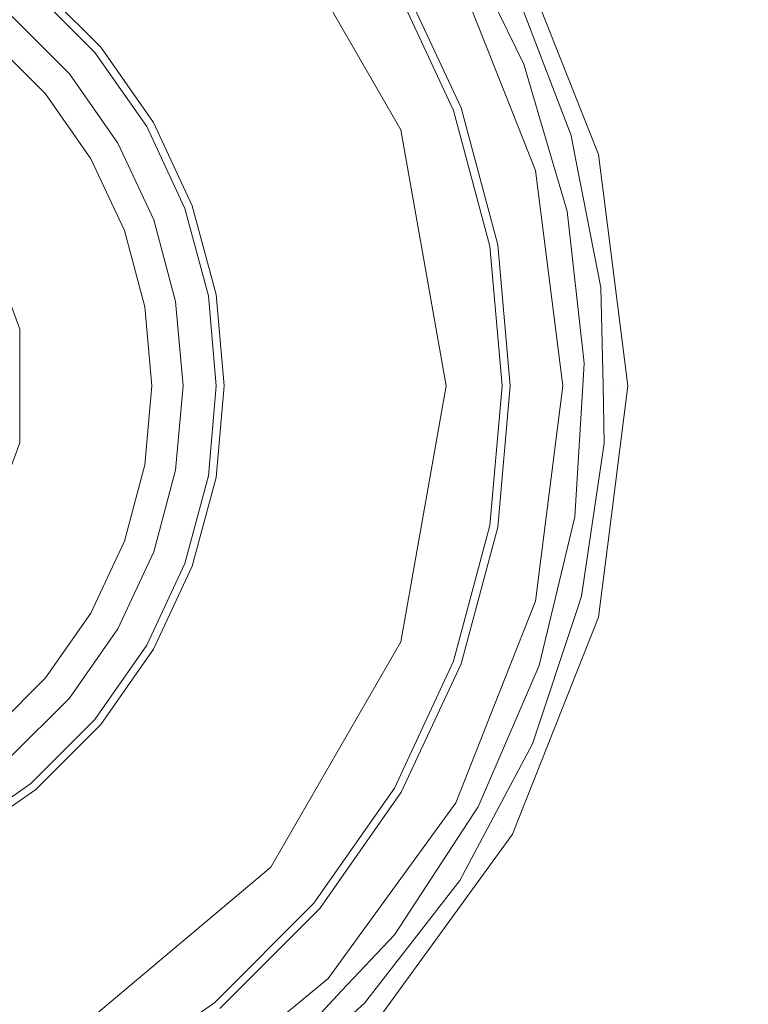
# Model space of a CAD drawing. Header units: millimetres. Extents: x -608 to 205, y -413 to 558.
# Tile 9 of 37: x -27 to 6, y -167 to -121. Entities that reach past the tile are written whole.
import ezdxf

# ---------------------------------------------------------------- set-up
doc = ezdxf.new("R2010")
doc.units = ezdxf.units.MM
doc.header["$LTSCALE"] = 25.4
doc.layers.add('None', color=7, linetype='Continuous', lineweight=5)

# ---------------------------------------------------------------- blocks, each defined once
blk = doc.blocks.new('Group-1')
at = {"layer": 'None', "color": 7, "linetype": 'Continuous', "lineweight": 5}
for points, invisible_edges in [([(-27.784, 109.675, 9), (24.357, 76.912, 9), (67.901, 33.368, 9), (-147.102, -138.091, 9)], 12), ([(67.901, 33.368, 15), (24.357, 76.912, 15), (-27.784, 109.675, 15), (-147.102, -138.091, 15)], 12), ([(67.901, 33.368, 9), (100.664, -18.773, 9), (121.003, -76.898, 9), (-147.102, -138.091, 9)], 12), ([(-147.102, -138.091, 15), (121.003, -76.898, 15), (100.664, -18.773, 15), (67.901, 33.368, 15)], 9), ([(121.003, -76.898, 9), (127.898, -138.091, 9), (121.003, -199.285, 9), (-147.102, -138.091, 9)], 12), ([(121.003, -199.285, 15), (127.898, -138.091, 15), (121.003, -76.898, 15), (-147.102, -138.091, 15)], 12), ([(-147.102, -138.091, 9), (121.003, -199.285, 9), (100.664, -257.409, 9), (67.901, -309.551, 9)], 9), ([(67.901, -309.551, 9), (24.357, -353.095, 9), (-27.784, -385.858, 9), (-147.102, -138.091, 9)], 12), ([(-27.784, -385.858, 15), (24.357, -353.095, 15), (67.901, -309.551, 15), (-147.102, -138.091, 15)], 12), ([(67.901, -309.551, 15), (100.664, -257.409, 15), (121.003, -199.285, 15), (-147.102, -138.091, 15)], 12)]:
    blk.add_3dface(points, dxfattribs=dict(at, invisible_edges=invisible_edges))
blk = doc.blocks.new('Group-4-1')
at = {"layer": 'None', "color": 7, "linetype": 'Continuous', "lineweight": 5}
for points, invisible_edges in [([(-42.102, -33.091, 15), (-18.738, -35.724, 15), (3.455, -43.49, 15), (-42.102, -138.091, 15)], 12), ([(3.455, -43.49, 21), (-18.738, -35.724, 21), (-42.102, -33.091, 21), (-42.102, -138.091, 21)], 12), ([(3.455, -43.49, 15), (23.364, -55.999, 15), (39.99, -72.625, 15), (-42.102, -138.091, 15)], 12), ([(39.99, -72.625, 21), (23.364, -55.999, 21), (3.455, -43.49, 21), (-42.102, -138.091, 21)], 12), ([(39.99, -72.625, 15), (52.499, -92.534, 15), (60.265, -114.727, 15), (-42.102, -138.091, 15)], 12), ([(-42.102, -138.091, 21), (60.265, -114.727, 21), (52.499, -92.534, 21), (39.99, -72.625, 21)], 9), ([(60.265, -114.727, 15), (62.898, -138.091, 15), (60.265, -161.456, 15), (-42.102, -138.091, 15)], 12), ([(60.265, -161.456, 21), (62.898, -138.091, 21), (60.265, -114.727, 21), (-42.102, -138.091, 21)], 12), ([(-42.102, -138.091, 15), (60.265, -161.456, 15), (52.499, -183.649, 15), (39.99, -203.558, 15)], 9), ([(39.99, -203.558, 15), (23.364, -220.184, 15), (3.455, -232.693, 15), (-42.102, -138.091, 15)], 12), ([(3.455, -232.693, 15), (-18.738, -240.459, 15), (-42.102, -243.091, 15), (-42.102, -138.091, 15)], 12), ([(-42.102, -243.091, 21), (-18.738, -240.459, 21), (3.455, -232.693, 21), (-42.102, -138.091, 21)], 12), ([(3.455, -232.693, 21), (23.364, -220.184, 21), (39.99, -203.558, 21), (-42.102, -138.091, 21)], 12), ([(39.99, -203.558, 21), (52.499, -183.649, 21), (60.265, -161.456, 21), (-42.102, -138.091, 21)], 12)]:
    blk.add_3dface(points, dxfattribs=dict(at, invisible_edges=invisible_edges))
blk = doc.blocks.new('Group-7-1')
at = {"layer": 'None', "color": 7, "linetype": 'Continuous', "lineweight": 5}
for points, invisible_edges in [([(-18.221, -109.63, 106.718), (-13.641, -114.209, 106.718), (-23.478, -122.463, 96.255), (-26.474, -119.466, 96.255)], 10), ([(-21.047, -125.935, 96.255), (-23.478, -122.463, 96.255), (-13.641, -114.209, 106.718), (-9.926, -119.514, 106.718)], 10), ([(-27.692, -120.918, 98.581), (-24.929, -123.681, 98.581), (-15.623, -115.873, 108.479)], 10), ([(-15.623, -115.873, 108.479), (-24.929, -123.681, 98.581), (-22.688, -126.882, 98.581)], 9), ([(-9.621, -126.269, 108.479), (-15.623, -115.873, 108.479), (-22.688, -126.882, 98.581)], 10), ([(-15.623, -115.873, 108.479), (-9.621, -126.269, 108.479), (-7.092, -118.844, 223.047)], 10), ([(-30.127, -117.348, 95.599), (-26.707, -119.743, 95.599), (-32.393, -126.52, 21.881)], 10), ([(-6.844, -125.258, 107.446), (-9.608, -119.331, 107.446), (-4.464, -117.4, 222.953)], 10), ([(-4.464, -117.4, 222.953), (-0.501, -127.41, 222.953), (-6.844, -125.258, 107.446)], 10), ([(-4.91, -117.645, 223.872), (-5.152, -117.778, 223.977), (-2.898, -122.569, 223.977)], 11), ([(-4.91, -117.645, 223.872), (-0.994, -127.536, 223.872), (-0.768, -127.478, 223.69), (-4.706, -117.532, 223.69)], 15), ([(-2.898, -122.569, 223.977), (-0.994, -127.536, 223.872), (-4.91, -117.645, 223.872)], 11), ([(-4.706, -117.532, 223.69), (-0.768, -127.478, 223.69), (-0.603, -127.436, 223.449), (-4.557, -117.45, 223.449)], 15), ([(-4.557, -117.45, 223.449), (-0.603, -127.436, 223.449), (-0.514, -127.413, 223.168), (-4.476, -117.406, 223.168)], 15), ([(-4.464, -117.4, 222.953), (-4.476, -117.406, 223.168), (-0.514, -127.413, 223.168), (-0.501, -127.41, 222.953)], 7), ([(-6.313, -118.41, 224), (-3.941, -123.236, 224), (-4.335, -119.823, 224), (-5.448, -117.945, 224)], 10), ([(-2.898, -122.569, 223.977), (-5.152, -117.778, 223.977), (-4.335, -119.823, 224)], 11), ([(-6.708, -118.633, 223.829), (-2.981, -128.047, 223.829), (-2.686, -127.971, 223.967), (-6.442, -118.487, 223.967)], 15), ([(-3.941, -123.236, 224), (-6.313, -118.41, 224), (-6.442, -118.487, 223.967)], 10), ([(-3.941, -123.236, 224), (-6.442, -118.487, 223.967), (-2.686, -127.971, 223.967)], 11), ([(-9.621, -126.269, 108.479), (-4.838, -124.537, 223.047), (-7.092, -118.844, 223.047)], 9), ([(-3.362, -128.144, 223.301), (-7.053, -118.823, 223.301), (-7.092, -118.844, 223.047), (-4.838, -124.537, 223.047)], 11), ([(-7.053, -118.823, 223.301), (-3.362, -128.144, 223.301), (-3.214, -128.107, 223.598), (-6.919, -118.749, 223.598)], 15), ([(-6.919, -118.749, 223.598), (-3.214, -128.107, 223.598), (-2.981, -128.047, 223.829), (-6.708, -118.633, 223.829)], 15), ([(-26.587, -119.601, 96.07), (-26.474, -119.466, 96.255), (-23.478, -122.463, 96.255), (-23.612, -122.576, 96.07)], 13), ([(-9.926, -119.514, 106.718), (-7.189, -125.384, 106.718), (-19.256, -129.776, 96.255), (-21.047, -125.935, 96.255)], 10), ([(-7.011, -125.319, 106.923), (-7.189, -125.384, 106.718), (-9.926, -119.514, 106.718), (-9.762, -119.42, 106.923)], 13), ([(-6.893, -125.276, 107.172), (-7.011, -125.319, 106.923), (-9.762, -119.42, 106.923), (-9.653, -119.357, 107.172)], 15), ([(-6.844, -125.258, 107.446), (-6.893, -125.276, 107.172), (-9.653, -119.357, 107.172), (-9.608, -119.331, 107.446)], 7), ([(-32.393, -126.52, 21.881), (-26.707, -119.743, 95.599), (-23.754, -122.695, 95.599)], 9), ([(-26.707, -119.743, 95.599), (-26.666, -119.695, 95.846), (-23.706, -122.655, 95.846), (-23.754, -122.695, 95.599)], 7), ([(-26.666, -119.695, 95.846), (-26.587, -119.601, 96.07), (-23.612, -122.576, 96.07), (-23.706, -122.655, 95.846)], 15), ([(-2.898, -122.569, 223.977), (-4.335, -119.823, 224), (-1.769, -126.533, 224)], 9), ([(-1.769, -126.533, 224), (-4.335, -119.823, 224), (-3.941, -123.236, 224)], 10), ([(-25.467, -124.133, 97.84), (-24.929, -123.681, 98.581), (-27.692, -120.918, 98.581), (-28.144, -121.456, 97.84)], 13), ([(-25.845, -124.449, 96.946), (-25.467, -124.133, 97.84), (-28.144, -121.456, 97.84), (-28.46, -121.833, 96.946)], 15), ([(-33.403, -129.342, 24), (-26.036, -124.61, 95.956), (-28.621, -122.025, 95.956)], 9), ([(-26.036, -124.61, 95.956), (-25.845, -124.449, 96.946), (-28.46, -121.833, 96.946), (-28.621, -122.025, 95.956)], 7), ([(-23.754, -122.695, 95.599), (-30.707, -128.529, 21.881), (-32.393, -126.52, 21.881)], 9), ([(-29.021, -130.538, 21.881), (-30.707, -128.529, 21.881), (-23.754, -122.695, 95.599)], 10), ([(-23.754, -122.695, 95.599), (-21.36, -126.115, 95.599), (-29.021, -130.538, 21.881)], 10), ([(-23.754, -122.695, 95.599), (-23.706, -122.655, 95.846), (-21.305, -126.084, 95.846), (-21.36, -126.115, 95.599)], 7), ([(-23.706, -122.655, 95.846), (-23.612, -122.576, 96.07), (-21.199, -126.023, 96.07), (-21.305, -126.084, 95.846)], 15), ([(-23.612, -122.576, 96.07), (-23.478, -122.463, 96.255), (-21.047, -125.935, 96.255), (-21.199, -126.023, 96.07)], 13), ([(-2.898, -122.569, 223.977), (-1.261, -127.605, 223.977), (-0.994, -127.536, 223.872)], 11), ([(-1.769, -126.533, 224), (-1.261, -127.605, 223.977), (-2.898, -122.569, 223.977)], 11), ([(-3.941, -123.236, 224), (-2.558, -127.943, 224), (-1.545, -127.673, 224), (-1.769, -126.533, 224)], 10), ([(-2.686, -127.971, 223.967), (-2.558, -127.943, 224), (-3.941, -123.236, 224)], 9), ([(-23.296, -127.234, 97.84), (-22.688, -126.882, 98.581), (-24.929, -123.681, 98.581), (-25.467, -124.133, 97.84)], 13), ([(-23.939, -127.605, 95.956), (-23.723, -127.48, 96.946), (-25.845, -124.449, 96.946), (-26.036, -124.61, 95.956)], 7), ([(-23.723, -127.48, 96.946), (-23.296, -127.234, 97.84), (-25.467, -124.133, 97.84), (-25.845, -124.449, 96.946)], 15), ([(-3.406, -128.156, 223.047), (-4.838, -124.537, 223.047), (-9.621, -126.269, 108.479)], 10), ([(-4.838, -124.537, 223.047), (-3.406, -128.156, 223.047), (-3.362, -128.144, 223.301)], 10), ([(-26.036, -124.61, 95.956), (-33.403, -129.342, 24), (-31.417, -131.922, 24)], 9), ([(-31.417, -131.922, 24), (-23.939, -127.605, 95.956), (-26.036, -124.61, 95.956)], 9), ([(-18.159, -133.869, 96.255), (-19.256, -129.776, 96.255), (-7.189, -125.384, 106.718), (-5.513, -131.64, 106.718)], 10), ([(-5.326, -131.607, 106.923), (-5.513, -131.64, 106.718), (-7.189, -125.384, 106.718), (-7.011, -125.319, 106.923)], 13), ([(-5.203, -131.585, 107.172), (-5.326, -131.607, 106.923), (-7.011, -125.319, 106.923), (-6.893, -125.276, 107.172)], 15), ([(-5.152, -131.576, 107.446), (-5.203, -131.585, 107.172), (-6.893, -125.276, 107.172), (-6.844, -125.258, 107.446)], 7), ([(-5.152, -131.576, 107.446), (-6.844, -125.258, 107.446), (-0.501, -127.41, 222.953)], 10), ([(-29.021, -130.538, 21.881), (-21.36, -126.115, 95.599), (-19.595, -129.899, 95.599)], 9), ([(-22.688, -126.882, 98.581), (-21.036, -130.424, 98.581), (-9.621, -126.269, 108.479)], 10), ([(-21.36, -126.115, 95.599), (-21.305, -126.084, 95.846), (-19.536, -129.878, 95.846), (-19.595, -129.899, 95.599)], 7), ([(-21.305, -126.084, 95.846), (-21.199, -126.023, 96.07), (-19.421, -129.836, 96.07), (-19.536, -129.878, 95.846)], 15), ([(-21.199, -126.023, 96.07), (-21.047, -125.935, 96.255), (-19.256, -129.776, 96.255), (-19.421, -129.836, 96.07)], 13), ([(-9.621, -126.269, 108.479), (-21.036, -130.424, 98.581), (-20.025, -134.198, 98.581)], 9), ([(-20.025, -134.198, 98.581), (-7.536, -138.091, 108.479), (-9.621, -126.269, 108.479)], 9), ([(-3.406, -128.156, 223.047), (-9.621, -126.269, 108.479), (-7.536, -138.091, 108.479)], 9), ([(-1.769, -126.533, 224), (-1.545, -127.673, 224), (-1.261, -127.605, 223.977)], 10), ([(-22.159, -130.833, 96.946), (-21.697, -130.664, 97.84), (-23.296, -127.234, 97.84), (-23.723, -127.48, 96.946)], 15), ([(-21.697, -130.664, 97.84), (-21.036, -130.424, 98.581), (-22.688, -126.882, 98.581), (-23.296, -127.234, 97.84)], 13), ([(-22.394, -130.918, 95.956), (-23.939, -127.605, 95.956), (-31.417, -131.922, 24)], 10), ([(-22.394, -130.918, 95.956), (-22.159, -130.833, 96.946), (-23.723, -127.48, 96.946), (-23.939, -127.605, 95.956)], 7), ([(-0.501, -127.41, 222.953), (-0.089, -130.669, 222.953), (-5.152, -131.576, 107.446)], 10), ([(-2.558, -127.943, 224), (-1.945, -130.031, 224), (-1.545, -127.673, 224)], 10), ([(-0.393, -133.546, 224), (-1.545, -127.673, 224), (-1.945, -130.031, 224), (-1.164, -137.05, 224)], 10), ([(-0.269, -132.807, 223.977), (-1.261, -127.605, 223.977), (-1.545, -127.673, 224)], 11), ([(-1.545, -127.673, 224), (-0.393, -133.546, 224), (-0.269, -132.807, 223.977)], 10), ([(-0.994, -127.536, 223.872), (-1.261, -127.605, 223.977), (-0.269, -132.807, 223.977)], 11), ([(-0.994, -127.536, 223.872), (0.34, -138.091, 223.872), (0.573, -138.091, 223.69), (-0.768, -127.478, 223.69)], 15), ([(-0.269, -132.807, 223.977), (0.34, -138.091, 223.872), (-0.994, -127.536, 223.872)], 11), ([(-0.768, -127.478, 223.69), (0.573, -138.091, 223.69), (0.743, -138.091, 223.449), (-0.603, -127.436, 223.449)], 15), ([(-0.603, -127.436, 223.449), (0.743, -138.091, 223.449), (0.835, -138.091, 223.168), (-0.514, -127.413, 223.168)], 15), ([(-0.089, -130.669, 222.953), (-0.501, -127.41, 222.953), (-0.514, -127.413, 223.168)], 10), ([(-0.514, -127.413, 223.168), (0.835, -138.091, 223.168), (0.848, -138.091, 222.953), (-0.089, -130.669, 222.953)], 11), ([(-7.536, -138.091, 108.479), (-2.151, -138.091, 223.047), (-3.406, -128.156, 223.047)], 9), ([(-2.151, -138.091, 223.047), (-2.105, -138.091, 223.301), (-3.362, -128.144, 223.301), (-3.406, -128.156, 223.047)], 7), ([(-3.362, -128.144, 223.301), (-2.105, -138.091, 223.301), (-1.953, -138.091, 223.598), (-3.214, -128.107, 223.598)], 15), ([(-3.214, -128.107, 223.598), (-1.953, -138.091, 223.598), (-1.712, -138.091, 223.829), (-2.981, -128.047, 223.829)], 15), ([(-2.981, -128.047, 223.829), (-1.712, -138.091, 223.829), (-1.408, -138.091, 223.967), (-2.686, -127.971, 223.967)], 15), ([(-1.945, -130.031, 224), (-2.558, -127.943, 224), (-2.686, -127.971, 223.967)], 10), ([(-1.945, -130.031, 224), (-2.686, -127.971, 223.967), (-1.408, -138.091, 223.967)], 11), ([(-19.595, -129.899, 95.599), (-28.123, -133.003, 21.881), (-29.021, -130.538, 21.881)], 9), ([(-27.226, -135.468, 21.881), (-28.123, -133.003, 21.881), (-19.595, -129.899, 95.599)], 10), ([(-19.595, -129.899, 95.599), (-18.514, -133.932, 95.599), (-27.226, -135.468, 21.881)], 10), ([(-19.595, -129.899, 95.599), (-19.536, -129.878, 95.846), (-18.453, -133.921, 95.846), (-18.514, -133.932, 95.599)], 7), ([(-19.536, -129.878, 95.846), (-19.421, -129.836, 96.07), (-18.332, -133.9, 96.07), (-18.453, -133.921, 95.846)], 15), ([(-19.421, -129.836, 96.07), (-19.256, -129.776, 96.255), (-18.159, -133.869, 96.255), (-18.332, -133.9, 96.07)], 13), ([(-20.717, -134.32, 97.84), (-20.025, -134.198, 98.581), (-21.036, -130.424, 98.581), (-21.697, -130.664, 97.84)], 13), ([(-1.408, -138.091, 223.967), (-1.164, -137.05, 224), (-1.945, -130.031, 224)], 9), ([(-21.448, -134.449, 95.956), (-21.202, -134.406, 96.946), (-22.159, -130.833, 96.946), (-22.394, -130.918, 95.956)], 7), ([(-21.202, -134.406, 96.946), (-20.717, -134.32, 97.84), (-21.697, -130.664, 97.84), (-22.159, -130.833, 96.946)], 15), ([(-4.582, -138.091, 107.446), (-5.152, -131.576, 107.446), (-0.089, -130.669, 222.953)], 10), ([(-0.089, -130.669, 222.953), (0.848, -138.091, 222.953), (-4.582, -138.091, 107.446)], 10), ([(-22.394, -130.918, 95.956), (-31.417, -131.922, 24), (-29.951, -135.949, 24)], 9), ([(-29.951, -135.949, 24), (-21.448, -134.449, 95.956), (-22.394, -130.918, 95.956)], 9), ([(-5.513, -131.64, 106.718), (-4.949, -138.091, 106.718), (-17.789, -138.091, 96.255), (-18.159, -133.869, 96.255)], 10), ([(-4.759, -138.091, 106.923), (-4.949, -138.091, 106.718), (-5.513, -131.64, 106.718), (-5.326, -131.607, 106.923)], 13), ([(-4.633, -138.091, 107.172), (-4.759, -138.091, 106.923), (-5.326, -131.607, 106.923), (-5.203, -131.585, 107.172)], 15), ([(-4.582, -138.091, 107.446), (-4.633, -138.091, 107.172), (-5.203, -131.585, 107.172), (-5.152, -131.576, 107.446)], 7), ([(0.063, -138.091, 223.977), (-0.269, -132.807, 223.977), (-0.393, -133.546, 224)], 11), ([(-0.269, -132.807, 223.977), (0.063, -138.091, 223.977), (0.34, -138.091, 223.872)], 11), ([(-1.164, -137.05, 224), (-0.291, -138.094, 224), (-0.393, -133.546, 224)], 9), ([(-0.393, -133.546, 224), (-0.291, -138.094, 224), (0.063, -138.091, 223.977)], 10), ([(-27.226, -135.468, 21.881), (-18.514, -133.932, 95.599), (-18.151, -138.091, 95.599)], 9), ([(-18.514, -133.932, 95.599), (-18.453, -133.921, 95.846), (-18.088, -138.091, 95.846), (-18.151, -138.091, 95.599)], 7), ([(-18.453, -133.921, 95.846), (-18.332, -133.9, 96.07), (-17.965, -138.091, 96.07), (-18.088, -138.091, 95.846)], 15), ([(-18.332, -133.9, 96.07), (-18.159, -133.869, 96.255), (-17.789, -138.091, 96.255), (-17.965, -138.091, 96.07)], 13), ([(-21.448, -134.449, 95.956), (-29.951, -135.949, 24), (-29.764, -138.056, 24)], 9), ([(-29.764, -138.056, 24), (-21.129, -138.091, 95.956), (-21.448, -134.449, 95.956)], 9), ([(-21.129, -138.091, 95.956), (-20.879, -138.091, 96.946), (-21.202, -134.406, 96.946), (-21.448, -134.449, 95.956)], 7), ([(-20.879, -138.091, 96.946), (-20.387, -138.091, 97.84), (-20.717, -134.32, 97.84), (-21.202, -134.406, 96.946)], 15), ([(-20.387, -138.091, 97.84), (-19.684, -138.091, 98.581), (-20.025, -134.198, 98.581), (-20.717, -134.32, 97.84)], 13), ([(-20.025, -134.198, 98.581), (-19.684, -138.091, 98.581), (-7.536, -138.091, 108.479)], 10), ([(-27.285, -140.704, 21.642), (-27.285, -135.479, 21.642), (-27.226, -135.468, 21.881), (-27.226, -138.091, 21.881)], 11), ([(-18.151, -138.091, 95.599), (-27.226, -138.091, 21.881), (-27.226, -135.468, 21.881)], 9), ([(-1.408, -138.091, 223.967), (-1.227, -138.087, 224), (-1.164, -137.05, 224)], 9), ([(-0.291, -138.094, 224), (-1.164, -137.05, 224), (-1.227, -138.087, 224)], 9), ([(-21.129, -138.091, 95.956), (-29.764, -138.056, 24), (-29.951, -140.234, 24)], 9), ([(-29.951, -140.234, 24), (-21.448, -141.733, 95.956), (-21.129, -138.091, 95.956)], 9), ([(-27.226, -138.091, 21.881), (-27.226, -140.714, 21.881), (-27.285, -140.704, 21.642)], 10), ([(-18.151, -138.091, 95.599), (-18.514, -142.251, 95.599), (-27.226, -140.714, 21.881)], 10), ([(-27.226, -140.714, 21.881), (-27.226, -138.091, 21.881), (-18.151, -138.091, 95.599)], 10), ([(-21.448, -141.733, 95.956), (-21.202, -141.777, 96.946), (-20.879, -138.091, 96.946), (-21.129, -138.091, 95.956)], 7), ([(-21.202, -141.777, 96.946), (-20.717, -141.862, 97.84), (-20.387, -138.091, 97.84), (-20.879, -138.091, 96.946)], 15), ([(-20.717, -141.862, 97.84), (-20.025, -141.984, 98.581), (-19.684, -138.091, 98.581), (-20.387, -138.091, 97.84)], 13), ([(-9.621, -149.914, 108.479), (-7.536, -138.091, 108.479), (-20.025, -141.984, 98.581)], 10), ([(-7.536, -138.091, 108.479), (-19.684, -138.091, 98.581), (-20.025, -141.984, 98.581)], 9), ([(-18.151, -138.091, 95.599), (-18.088, -138.091, 95.846), (-18.453, -142.261, 95.846), (-18.514, -142.251, 95.599)], 7), ([(-18.088, -138.091, 95.846), (-17.965, -138.091, 96.07), (-18.332, -142.283, 96.07), (-18.453, -142.261, 95.846)], 15), ([(-17.965, -138.091, 96.07), (-17.789, -138.091, 96.255), (-18.159, -142.313, 96.255), (-18.332, -142.283, 96.07)], 13), ([(-18.159, -142.313, 96.255), (-17.789, -138.091, 96.255), (-4.949, -138.091, 106.718), (-5.513, -144.543, 106.718)], 10), ([(-7.536, -138.091, 108.479), (-9.621, -149.914, 108.479), (-3.406, -148.027, 223.047)], 10), ([(-3.406, -148.027, 223.047), (-2.151, -138.091, 223.047), (-7.536, -138.091, 108.479)], 10), ([(-5.326, -144.576, 106.923), (-5.513, -144.543, 106.718), (-4.949, -138.091, 106.718), (-4.759, -138.091, 106.923)], 13), ([(-5.203, -144.598, 107.172), (-5.326, -144.576, 106.923), (-4.759, -138.091, 106.923), (-4.633, -138.091, 107.172)], 15), ([(-5.152, -144.607, 107.446), (-5.203, -144.598, 107.172), (-4.633, -138.091, 107.172), (-4.582, -138.091, 107.446)], 7), ([(-0.089, -145.514, 222.953), (-5.152, -144.607, 107.446), (-4.582, -138.091, 107.446)], 9), ([(-4.582, -138.091, 107.446), (0.848, -138.091, 222.953), (-0.089, -145.514, 222.953)], 9), ([(-3.406, -148.027, 223.047), (-3.362, -148.038, 223.301), (-2.105, -138.091, 223.301), (-2.151, -138.091, 223.047)], 7), ([(-2.105, -138.091, 223.301), (-3.362, -148.038, 223.301), (-3.214, -148.076, 223.598), (-1.953, -138.091, 223.598)], 15), ([(-1.953, -138.091, 223.598), (-3.214, -148.076, 223.598), (-2.981, -148.136, 223.829), (-1.712, -138.091, 223.829)], 15), ([(-1.712, -138.091, 223.829), (-2.981, -148.136, 223.829), (-2.686, -148.212, 223.967), (-1.408, -138.091, 223.967)], 15), ([(-1.593, -144.135, 224), (-1.408, -138.091, 223.967), (-2.686, -148.212, 223.967)], 11), ([(-1.227, -138.087, 224), (-1.593, -144.135, 224), (-0.231, -140.735, 224), (-0.291, -138.094, 224)], 10), ([(-1.593, -144.135, 224), (-1.227, -138.087, 224), (-1.408, -138.091, 223.967)], 10), ([(-0.994, -148.646, 223.872), (0.34, -138.091, 223.872), (-0.269, -143.376, 223.977)], 11), ([(0.34, -138.091, 223.872), (-0.994, -148.646, 223.872), (-0.768, -148.704, 223.69), (0.573, -138.091, 223.69)], 15), ([(0.573, -138.091, 223.69), (-0.768, -148.704, 223.69), (-0.603, -148.747, 223.449), (0.743, -138.091, 223.449)], 15), ([(0.743, -138.091, 223.449), (-0.603, -148.747, 223.449), (-0.514, -148.77, 223.168), (0.835, -138.091, 223.168)], 15), ([(-0.089, -145.514, 222.953), (0.848, -138.091, 222.953), (0.835, -138.091, 223.168), (-0.514, -148.77, 223.168)], 14), ([(0.063, -138.091, 223.977), (-0.291, -138.094, 224), (-0.231, -140.735, 224)], 9), ([(0.34, -138.091, 223.872), (0.063, -138.091, 223.977), (-0.269, -143.376, 223.977)], 11), ([(-0.269, -143.376, 223.977), (0.063, -138.091, 223.977), (-0.231, -140.735, 224)], 11), ([(-29.951, -140.234, 24), (-31.417, -144.261, 24), (-22.394, -145.265, 95.956)], 10), ([(-22.394, -145.265, 95.956), (-21.448, -141.733, 95.956), (-29.951, -140.234, 24)], 10), ([(-19.595, -146.283, 95.599), (-28.123, -143.179, 21.881), (-27.226, -140.714, 21.881)], 9), ([(-27.226, -140.714, 21.881), (-18.514, -142.251, 95.599), (-19.595, -146.283, 95.599)], 9), ([(-1.282, -147.8, 224), (-0.231, -140.735, 224), (-1.593, -144.135, 224)], 10), ([(-0.269, -143.376, 223.977), (-0.231, -140.735, 224), (-1.282, -147.8, 224)], 9), ([(-22.394, -145.265, 95.956), (-22.159, -145.35, 96.946), (-21.202, -141.777, 96.946), (-21.448, -141.733, 95.956)], 7), ([(-22.159, -145.35, 96.946), (-21.697, -145.518, 97.84), (-20.717, -141.862, 97.84), (-21.202, -141.777, 96.946)], 15), ([(-21.697, -145.518, 97.84), (-21.036, -145.759, 98.581), (-20.025, -141.984, 98.581), (-20.717, -141.862, 97.84)], 13), ([(-20.025, -141.984, 98.581), (-21.036, -145.759, 98.581), (-9.621, -149.914, 108.479)], 10), ([(-18.514, -142.251, 95.599), (-18.453, -142.261, 95.846), (-19.536, -146.305, 95.846), (-19.595, -146.283, 95.599)], 7), ([(-18.453, -142.261, 95.846), (-18.332, -142.283, 96.07), (-19.421, -146.347, 96.07), (-19.536, -146.305, 95.846)], 15), ([(-18.332, -142.283, 96.07), (-18.159, -142.313, 96.255), (-19.256, -146.407, 96.255), (-19.421, -146.347, 96.07)], 13), ([(-5.513, -144.543, 106.718), (-7.189, -150.799, 106.718), (-19.256, -146.407, 96.255), (-18.159, -142.313, 96.255)], 10), ([(-29.021, -145.644, 21.881), (-28.123, -143.179, 21.881), (-19.595, -146.283, 95.599)], 10), ([(-1.282, -147.8, 224), (-1.261, -148.578, 223.977), (-0.269, -143.376, 223.977)], 11), ([(-0.269, -143.376, 223.977), (-1.261, -148.578, 223.977), (-0.994, -148.646, 223.872)], 11), ([(-31.417, -144.261, 24), (-33.353, -146.791, 24), (-26.036, -151.573, 95.956)], 10), ([(-26.036, -151.573, 95.956), (-23.939, -148.578, 95.956), (-31.417, -144.261, 24)], 10), ([(-31.417, -144.261, 24), (-23.939, -148.578, 95.956), (-22.394, -145.265, 95.956)], 9), ([(-2.686, -148.212, 223.967), (-2.576, -148.242, 224), (-1.593, -144.135, 224)], 9), ([(-1.593, -144.135, 224), (-2.576, -148.242, 224), (-1.517, -148.508, 224), (-1.282, -147.8, 224)], 10), ([(-7.011, -150.864, 106.923), (-7.189, -150.799, 106.718), (-5.513, -144.543, 106.718), (-5.326, -144.576, 106.923)], 13), ([(-6.893, -150.907, 107.172), (-7.011, -150.864, 106.923), (-5.326, -144.576, 106.923), (-5.203, -144.598, 107.172)], 15), ([(-6.844, -150.924, 107.446), (-6.893, -150.907, 107.172), (-5.203, -144.598, 107.172), (-5.152, -144.607, 107.446)], 7), ([(-0.501, -148.773, 222.953), (-6.844, -150.924, 107.446), (-5.152, -144.607, 107.446)], 9), ([(-5.152, -144.607, 107.446), (-0.089, -145.514, 222.953), (-0.501, -148.773, 222.953)], 9), ([(-23.939, -148.578, 95.956), (-23.723, -148.703, 96.946), (-22.159, -145.35, 96.946), (-22.394, -145.265, 95.956)], 7), ([(-23.723, -148.703, 96.946), (-23.296, -148.949, 97.84), (-21.697, -145.518, 97.84), (-22.159, -145.35, 96.946)], 15), ([(-23.754, -153.487, 95.599), (-30.707, -147.654, 21.881), (-29.021, -145.644, 21.881)], 9), ([(-19.595, -146.283, 95.599), (-21.36, -150.067, 95.599), (-29.021, -145.644, 21.881)], 10), ([(-29.021, -145.644, 21.881), (-21.36, -150.067, 95.599), (-23.754, -153.487, 95.599)], 9), ([(-23.296, -148.949, 97.84), (-22.688, -149.3, 98.581), (-21.036, -145.759, 98.581), (-21.697, -145.518, 97.84)], 13), ([(-9.621, -149.914, 108.479), (-21.036, -145.759, 98.581), (-22.688, -149.3, 98.581)], 9), ([(-0.514, -148.77, 223.168), (-0.501, -148.773, 222.953), (-0.089, -145.514, 222.953)], 9), ([(-19.595, -146.283, 95.599), (-19.536, -146.305, 95.846), (-21.305, -150.099, 95.846), (-21.36, -150.067, 95.599)], 7), ([(-19.536, -146.305, 95.846), (-19.421, -146.347, 96.07), (-21.199, -150.16, 96.07), (-21.305, -150.099, 95.846)], 15), ([(-19.421, -146.347, 96.07), (-19.256, -146.407, 96.255), (-21.047, -150.248, 96.255), (-21.199, -150.16, 96.07)], 13), ([(-28.621, -154.158, 95.956), (-26.036, -151.573, 95.956), (-33.353, -146.791, 24)], 10), ([(-21.047, -150.248, 96.255), (-19.256, -146.407, 96.255), (-7.189, -150.799, 106.718), (-9.926, -156.668, 106.718)], 10), ([(-32.393, -149.663, 21.881), (-30.707, -147.654, 21.881), (-23.754, -153.487, 95.599)], 10), ([(-9.621, -149.914, 108.479), (-4.838, -151.645, 223.047), (-3.406, -148.027, 223.047)], 9), ([(-4.838, -151.645, 223.047), (-7.092, -157.338, 223.047), (-7.053, -157.36, 223.301), (-3.362, -148.038, 223.301)], 14), ([(-3.362, -148.038, 223.301), (-7.053, -157.36, 223.301), (-6.919, -157.433, 223.598), (-3.214, -148.076, 223.598)], 15), ([(-3.214, -148.076, 223.598), (-6.919, -157.433, 223.598), (-6.708, -157.55, 223.829), (-2.981, -148.136, 223.829)], 15), ([(-2.981, -148.136, 223.829), (-6.708, -157.55, 223.829), (-6.442, -157.696, 223.967), (-2.686, -148.212, 223.967)], 15), ([(-3.362, -148.038, 223.301), (-3.406, -148.027, 223.047), (-4.838, -151.645, 223.047)], 9), ([(-1.282, -147.8, 224), (-1.517, -148.508, 224), (-1.261, -148.578, 223.977)], 10), ([(-26.036, -151.573, 95.956), (-25.845, -151.733, 96.946), (-23.723, -148.703, 96.946), (-23.939, -148.578, 95.956)], 7), ([(-3.236, -151, 224), (-2.686, -148.212, 223.967), (-6.442, -157.696, 223.967)], 11), ([(-1.517, -148.508, 224), (-3.542, -154.617, 224), (-2.898, -153.614, 223.977)], 10), ([(-3.542, -154.617, 224), (-1.517, -148.508, 224), (-3.236, -151, 224)], 10), ([(-3.236, -151, 224), (-2.576, -148.242, 224), (-2.686, -148.212, 223.967)], 10), ([(-2.576, -148.242, 224), (-3.236, -151, 224), (-1.517, -148.508, 224)], 10), ([(-2.898, -153.614, 223.977), (-1.261, -148.578, 223.977), (-1.517, -148.508, 224)], 11), ([(-0.994, -148.646, 223.872), (-1.261, -148.578, 223.977), (-2.898, -153.614, 223.977)], 11), ([(-25.845, -151.733, 96.946), (-25.467, -152.05, 97.84), (-23.296, -148.949, 97.84), (-23.723, -148.703, 96.946)], 15), ([(-25.467, -152.05, 97.84), (-24.929, -152.501, 98.581), (-22.688, -149.3, 98.581), (-23.296, -148.949, 97.84)], 13), ([(-6.844, -150.924, 107.446), (-0.501, -148.773, 222.953), (-4.464, -158.783, 222.953)], 9), ([(-2.898, -153.614, 223.977), (-4.91, -158.538, 223.872), (-0.994, -148.646, 223.872)], 11), ([(-0.994, -148.646, 223.872), (-4.91, -158.538, 223.872), (-4.706, -158.65, 223.69), (-0.768, -148.704, 223.69)], 15), ([(-0.768, -148.704, 223.69), (-4.706, -158.65, 223.69), (-4.557, -158.732, 223.449), (-0.603, -148.747, 223.449)], 15), ([(-0.603, -148.747, 223.449), (-4.557, -158.732, 223.449), (-4.476, -158.777, 223.168), (-0.514, -148.77, 223.168)], 15), ([(-0.501, -148.773, 222.953), (-0.514, -148.77, 223.168), (-4.476, -158.777, 223.168), (-4.464, -158.783, 222.953)], 7), ([(-22.688, -149.3, 98.581), (-24.929, -152.501, 98.581), (-15.623, -160.31, 108.479)], 10), ([(-22.688, -149.3, 98.581), (-15.623, -160.31, 108.479), (-9.621, -149.914, 108.479)], 9), ([(-23.754, -153.487, 95.599), (-26.707, -156.44, 95.599), (-32.393, -149.663, 21.881)], 10), ([(-32.393, -149.663, 21.881), (-26.707, -156.44, 95.599), (-30.127, -158.834, 95.599)], 9), ([(-7.092, -157.338, 223.047), (-9.621, -149.914, 108.479), (-15.623, -160.31, 108.479)], 9), ([(-7.092, -157.338, 223.047), (-4.838, -151.645, 223.047), (-9.621, -149.914, 108.479)], 10), ([(-21.36, -150.067, 95.599), (-21.305, -150.099, 95.846), (-23.706, -153.527, 95.846), (-23.754, -153.487, 95.599)], 7), ([(-21.305, -150.099, 95.846), (-21.199, -150.16, 96.07), (-23.612, -153.607, 96.07), (-23.706, -153.527, 95.846)], 15), ([(-21.199, -150.16, 96.07), (-21.047, -150.248, 96.255), (-23.478, -153.719, 96.255), (-23.612, -153.607, 96.07)], 13), ([(-9.926, -156.668, 106.718), (-13.641, -161.973, 106.718), (-23.478, -153.719, 96.255), (-21.047, -150.248, 96.255)], 10), ([(-9.762, -156.763, 106.923), (-9.926, -156.668, 106.718), (-7.189, -150.799, 106.718), (-7.011, -150.864, 106.923)], 13), ([(-9.653, -156.826, 107.172), (-9.762, -156.763, 106.923), (-7.011, -150.864, 106.923), (-6.893, -150.907, 107.172)], 15), ([(-9.608, -156.852, 107.446), (-9.653, -156.826, 107.172), (-6.893, -150.907, 107.172), (-6.844, -150.924, 107.446)], 7), ([(-4.464, -158.783, 222.953), (-9.608, -156.852, 107.446), (-6.844, -150.924, 107.446)], 9), ([(-6.442, -157.696, 223.967), (-6.05, -157.522, 224), (-3.236, -151, 224)], 9), ([(-3.236, -151, 224), (-6.05, -157.522, 224), (-5.468, -158.234, 224), (-3.542, -154.617, 224)], 10), ([(-28.621, -154.158, 95.956), (-28.46, -154.349, 96.946), (-25.845, -151.733, 96.946), (-26.036, -151.573, 95.956)], 7), ([(-28.46, -154.349, 96.946), (-28.144, -154.726, 97.84), (-25.467, -152.05, 97.84), (-25.845, -151.733, 96.946)], 15), ([(-28.144, -154.726, 97.84), (-27.692, -155.265, 98.581), (-24.929, -152.501, 98.581), (-25.467, -152.05, 97.84)], 13), ([(-15.623, -160.31, 108.479), (-24.929, -152.501, 98.581), (-27.692, -155.265, 98.581)], 9), ([(-23.754, -153.487, 95.599), (-23.706, -153.527, 95.846), (-26.666, -156.487, 95.846), (-26.707, -156.44, 95.599)], 7), ([(-23.706, -153.527, 95.846), (-23.612, -153.607, 96.07), (-26.587, -156.582, 96.07), (-26.666, -156.487, 95.846)], 15), ([(-23.612, -153.607, 96.07), (-23.478, -153.719, 96.255), (-26.474, -156.716, 96.255), (-26.587, -156.582, 96.07)], 13), ([(-2.898, -153.614, 223.977), (-5.152, -158.405, 223.977), (-4.91, -158.538, 223.872)], 11), ([(-5.152, -158.405, 223.977), (-2.898, -153.614, 223.977), (-3.542, -154.617, 224)], 11), ([(-26.474, -156.716, 96.255), (-23.478, -153.719, 96.255), (-13.641, -161.973, 106.718), (-18.221, -166.553, 106.718)], 10), ([(-3.542, -154.617, 224), (-5.468, -158.234, 224), (-5.152, -158.405, 223.977)], 10), ([(-27.692, -155.265, 98.581), (-30.893, -157.506, 98.581), (-24.819, -168.027, 108.479)], 10), ([(-27.692, -155.265, 98.581), (-24.819, -168.027, 108.479), (-15.623, -160.31, 108.479)], 9), ([(-26.707, -156.44, 95.599), (-26.666, -156.487, 95.846), (-30.095, -158.888, 95.846), (-30.127, -158.834, 95.599)], 7), ([(-26.666, -156.487, 95.846), (-26.587, -156.582, 96.07), (-30.034, -158.995, 96.07), (-30.095, -158.888, 95.846)], 15), ([(-26.587, -156.582, 96.07), (-26.474, -156.716, 96.255), (-29.946, -159.147, 96.255), (-30.034, -158.995, 96.07)], 13), ([(-18.221, -166.553, 106.718), (-23.526, -170.267, 106.718), (-29.946, -159.147, 96.255), (-26.474, -156.716, 96.255)], 10), ([(-13.496, -162.095, 106.923), (-13.641, -161.973, 106.718), (-9.926, -156.668, 106.718), (-9.762, -156.763, 106.923)], 13), ([(-13.4, -162.176, 107.172), (-13.496, -162.095, 106.923), (-9.762, -156.763, 106.923), (-9.653, -156.826, 107.172)], 15), ([(-13.36, -162.209, 107.446), (-13.4, -162.176, 107.172), (-9.653, -156.826, 107.172), (-9.608, -156.852, 107.446)], 7), ([(-13.36, -162.209, 107.446), (-9.608, -156.852, 107.446), (-4.99, -159.506, 222.953)], 10), ([(-4.464, -158.783, 222.953), (-4.99, -159.506, 222.953), (-9.608, -156.852, 107.446)], 10), ([(-24.819, -168.027, 108.479), (-30.893, -157.506, 98.581), (-34.435, -159.157, 98.581)], 9), ([(-15.623, -160.31, 108.479), (-11.674, -163.644, 223.047), (-7.092, -157.338, 223.047)], 9), ([(-12.946, -165.471, 223.301), (-7.053, -157.36, 223.301), (-7.092, -157.338, 223.047), (-11.674, -163.644, 223.047)], 11), ([(-7.053, -157.36, 223.301), (-12.946, -165.471, 223.301), (-12.835, -165.576, 223.598), (-6.919, -157.433, 223.598)], 15), ([(-6.919, -157.433, 223.598), (-12.835, -165.576, 223.598), (-12.659, -165.741, 223.829), (-6.708, -157.55, 223.829)], 15), ([(-6.708, -157.55, 223.829), (-12.659, -165.741, 223.829), (-12.437, -165.949, 223.967), (-6.442, -157.696, 223.967)], 15), ([(-9.923, -163.427, 224), (-6.442, -157.696, 223.967), (-12.437, -165.949, 223.967)], 11), ([(-9.923, -163.427, 224), (-6.237, -157.807, 224), (-6.442, -157.696, 223.967)], 10), ([(-6.442, -157.696, 223.967), (-6.237, -157.807, 224), (-6.05, -157.522, 224)], 9), ([(-5.468, -158.234, 224), (-6.05, -157.522, 224), (-6.237, -157.807, 224)], 9), ([(-6.903, -160.93, 224), (-5.468, -158.234, 224), (-6.237, -157.807, 224), (-9.923, -163.427, 224)], 10), ([(-11.164, -167.145, 223.872), (-4.91, -158.538, 223.872), (-7.99, -162.876, 223.977)], 11), ([(-4.91, -158.538, 223.872), (-11.164, -167.145, 223.872), (-10.993, -167.305, 223.69), (-4.706, -158.65, 223.69)], 15), ([(-4.91, -158.538, 223.872), (-5.152, -158.405, 223.977), (-7.99, -162.876, 223.977)], 11), ([(-6.903, -160.93, 224), (-7.99, -162.876, 223.977), (-5.152, -158.405, 223.977)], 11), ([(-5.152, -158.405, 223.977), (-5.468, -158.234, 224), (-6.903, -160.93, 224)], 9), ([(-4.706, -158.65, 223.69), (-10.993, -167.305, 223.69), (-10.869, -167.421, 223.449), (-4.557, -158.732, 223.449)], 15), ([(-4.557, -158.732, 223.449), (-10.869, -167.421, 223.449), (-10.802, -167.484, 223.168), (-4.476, -158.777, 223.168)], 15), ([(-4.476, -158.777, 223.168), (-10.802, -167.484, 223.168), (-10.793, -167.493, 222.953), (-4.99, -159.506, 222.953)], 11), ([(-4.99, -159.506, 222.953), (-4.464, -158.783, 222.953), (-4.476, -158.777, 223.168)], 10), ([(-34.435, -159.157, 98.581), (-36.1, -172.132, 108.479), (-24.819, -168.027, 108.479)], 9), ([(-33.787, -160.938, 96.255), (-29.946, -159.147, 96.255), (-23.526, -170.267, 106.718), (-29.395, -173.004, 106.718)], 10), ([(-4.99, -159.506, 222.953), (-10.793, -167.493, 222.953), (-13.36, -162.209, 107.446)], 10), ([(-12.979, -165.44, 223.047), (-15.623, -160.31, 108.479), (-24.819, -168.027, 108.479)], 9), ([(-12.979, -165.44, 223.047), (-11.674, -163.644, 223.047), (-15.623, -160.31, 108.479)], 10), ([(-7.99, -162.876, 223.977), (-6.903, -160.93, 224), (-11.306, -166.58, 224)], 9), ([(-9.923, -163.427, 224), (-11.306, -166.58, 224), (-6.903, -160.93, 224)], 9), ([(-18.099, -166.698, 106.923), (-18.221, -166.553, 106.718), (-13.641, -161.973, 106.718), (-13.496, -162.095, 106.923)], 13), ([(-18.018, -166.794, 107.172), (-18.099, -166.698, 106.923), (-13.496, -162.095, 106.923), (-13.4, -162.176, 107.172)], 15), ([(-17.984, -166.834, 107.446), (-18.018, -166.794, 107.172), (-13.4, -162.176, 107.172), (-13.36, -162.209, 107.446)], 7), ([(-17.984, -166.834, 107.446), (-13.36, -162.209, 107.446), (-10.793, -167.493, 222.953)], 10), ([(-7.99, -162.876, 223.977), (-11.365, -166.956, 223.977), (-11.164, -167.145, 223.872)], 11), ([(-11.306, -166.58, 224), (-11.365, -166.956, 223.977), (-7.99, -162.876, 223.977)], 11), ([(-12.437, -165.949, 223.967), (-12.36, -166.021, 224), (-9.923, -163.427, 224)], 9), ([(-11.306, -166.58, 224), (-9.923, -163.427, 224), (-12.36, -166.021, 224)], 9), ([(-11.674, -163.644, 223.047), (-12.979, -165.44, 223.047), (-12.946, -165.471, 223.301)], 10), ([(-24.819, -168.027, 108.479), (-20.695, -171.824, 223.047), (-12.979, -165.44, 223.047)], 9), ([(-20.695, -171.824, 223.047), (-20.671, -171.862, 223.301), (-12.946, -165.471, 223.301), (-12.979, -165.44, 223.047)], 7), ([(-12.946, -165.471, 223.301), (-20.671, -171.862, 223.301), (-20.589, -171.991, 223.598), (-12.835, -165.576, 223.598)], 15), ([(-12.835, -165.576, 223.598), (-20.589, -171.991, 223.598), (-20.46, -172.194, 223.829), (-12.659, -165.741, 223.829)], 15), ([(-12.659, -165.741, 223.829), (-20.46, -172.194, 223.829), (-20.297, -172.451, 223.967), (-12.437, -165.949, 223.967)], 15), ([(-12.437, -165.949, 223.967), (-20.297, -172.451, 223.967), (-14.782, -168.599, 224)], 11), ([(-12.36, -166.021, 224), (-14.782, -168.599, 224), (-16.609, -171.417, 224), (-11.306, -166.58, 224)], 10), ([(-14.782, -168.599, 224), (-12.36, -166.021, 224), (-12.437, -165.949, 223.967)], 10), ([(-23.431, -170.432, 106.923), (-23.526, -170.267, 106.718), (-18.221, -166.553, 106.718), (-18.099, -166.698, 106.923)], 13), ([(-11.306, -166.58, 224), (-16.609, -171.417, 224), (-15.225, -170.581, 223.977)], 10), ([(-15.225, -170.581, 223.977), (-11.365, -166.956, 223.977), (-11.306, -166.58, 224)], 11)]:
    blk.add_3dface(points, dxfattribs=dict(at, invisible_edges=invisible_edges))

msp = doc.modelspace()

# ---------------------------------------------------------------- block references
at = {"layer": 'None', "color": 7}
for name in ['Group-1', 'Group-4-1', 'Group-7-1']:
    msp.add_blockref(name, (0, 0), dxfattribs=at)

doc.saveas('drawing.dxf')
